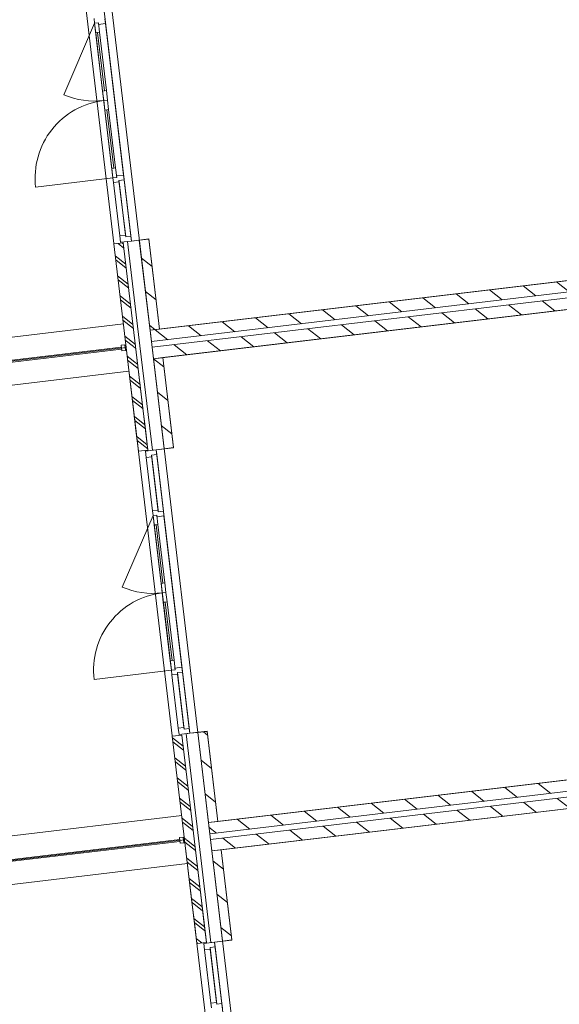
# Model space of a CAD drawing. Header units: metres. Extents: x 136314.7 to 136393.7, y 453293.7 to 453383.2.
# Tile 50 of 95: x 136327.1 to 136332.7, y 453346.8 to 453357.2. Entities that reach past the tile are written whole.
import ezdxf

# ---------------------------------------------------------------- set-up
doc = ezdxf.new("R2010")
doc.units = ezdxf.units.M
doc.set_wipeout_variables(frame=1)
doc.linetypes.add('Wipeout_Contour', pattern=[1000, 0, -1000])
for name, color, linetype in [('kavelgrens', 211, 'Continuous'), ('SIT_Situatie plgr_1_New_21 Buitenwanden', 7, 'Continuous'), ('SIT_Situatie plgr_1_New_21 Buitenwanden Afdek-arcering', 7, 'Continuous'), ('SIT_Situatie plgr_1_New_21 Buitenwanden Deuren', 7, 'Continuous'), ('SIT_Situatie plgr_1_New_21 Buitenwanden Doorsnede-arcering', 7, 'Continuous'), ('SIT_Situatie plgr_1_New_22 C Binnenwanden', 7, 'Continuous'), ('SIT_Situatie plgr_1_New_22 C Binnenwanden Doorsnede-arcering', 7, 'Continuous'), ('SIT_Situatie plgr_1_New_23 Vloeren', 7, 'Continuous'), ('SIT_Situatie plgr_1_New_43 Vloerafwerking', 7, 'Continuous'), ('SIT_Situatie plgr_1_New_90 Terrein perceel', 7, 'Continuous')]:
    doc.layers.add(name, color=color, linetype=linetype)
pattern_1 = [(141.7747708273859, (10009.07149272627, -8639.587878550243), (92.81315601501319, 117.8376767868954), []), (141.7747708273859, (9990.508861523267, -8663.155413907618), (92.81315601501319, 117.8376767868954), [])]
pattern_2 = [(141.7747708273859, (10009.07149272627, -8639.587878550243), (154.6885933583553, 196.396127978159), [])]

# ---------------------------------------------------------------- blocks, each defined once
blk = doc.blocks.new('Woonblock 3 Jutfasehof')
at = {"layer": 'SIT_Situatie plgr_1_New_21 Buitenwanden Doorsnede-arcering', "linetype": 'Continuous', "lineweight": 0}
h = blk.add_hatch(dxfattribs=at)
h.set_pattern_fill('130_KALKZANDSTEEN_0001', color=252, style=0, pattern_type=2)
h.set_pattern_definition(pattern_2)
h.paths.add_polyline_path([(-13913.8174187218, 19383.98052610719), (-13801.63106588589, 18439.62083709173), (-13702.32931099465, 18451.41750931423), (-13814.51566383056, 19395.77719832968)])
h = blk.add_hatch(dxfattribs=at)
h.set_pattern_fill('130_KALKZANDSTEEN_0001', color=252, style=0, pattern_type=2)
h.set_pattern_definition(pattern_2)
h.paths.add_polyline_path([(-13300.39046315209, 14220.28927176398), (-13188.20411031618, 13275.92958274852), (-13088.90235542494, 13287.72625497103), (-13201.08870826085, 14232.08594398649)])
at = {"layer": 'SIT_Situatie plgr_1_New_21 Buitenwanden', "color": 252, "linetype": 'Continuous', "lineweight": 0}
for p, q in [((-13884.80860655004, 18427.72559732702), (-13801.39513244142, 18437.63480199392)), ((-13271.38165098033, 13264.03434298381), (-13187.96817687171, 13273.94354765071))]:
    blk.add_line(p, q, dxfattribs=at)
at = {"layer": 'SIT_Situatie plgr_1_New_21 Buitenwanden', "color": 252, "linetype": 'Continuous', "lineweight": 0, "flags": 128}
for points in [[(-13849.90568049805, 19693.68246300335), (-13962.09203333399, 20638.04215201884)], [(-13949.20743538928, 19681.88579078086), (-13849.90568049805, 19693.68246300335)], [(-13814.51566383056, 19395.77719832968), (-13913.8174187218, 19383.98052610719)], [(-13913.8174187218, 19383.98052610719), (-13801.63106588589, 18439.62083709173)], [(-13702.32931099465, 18451.41750931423), (-13814.51566383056, 19395.77719832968)], [(-13801.63106588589, 18439.62083709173), (-13702.32931099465, 18451.41750931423)], [(-13236.47872492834, 14529.99120866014), (-13348.66507776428, 15474.35089767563)], [(-13335.78047981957, 14518.19453643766), (-13236.47872492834, 14529.99120866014)], [(-13201.08870826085, 14232.08594398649), (-13300.39046315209, 14220.28927176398)], [(-13300.39046315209, 14220.28927176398), (-13188.20411031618, 13275.92958274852)], [(-13088.90235542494, 13287.72625497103), (-13201.08870826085, 14232.08594398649)], [(-13188.20411031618, 13275.92958274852), (-13088.90235542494, 13287.72625497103)]]:
    blk.add_lwpolyline(points, dxfattribs=at)
at = {"layer": 'SIT_Situatie plgr_1_New_21 Buitenwanden Deuren', "color": 252, "linetype": 'Continuous', "lineweight": 0}
for p, q in [((-14531.22219158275, 22902.71671207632), (-14537.120527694, 22952.36758952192)), ((-14421.91109284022, 22948.93449752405), (-14416.01275672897, 22899.28362007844)), ((-14531.22219158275, 22902.71671207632), (-14853.40336068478, 22151.92493383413)), ((-14491.5014896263, 22907.43538096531), (-14531.22219158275, 22902.71671207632)), ((-14531.22219158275, 22902.71671207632), (-14491.5014896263, 22907.43538096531)), ((-14531.22219158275, 22902.71671207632), (-14338.46456746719, 21280.12603715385)), ((-14519.42551936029, 22803.41495718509), (-14531.22219158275, 22902.71671207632)), ((-14489.49605534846, 22890.55408263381), (-14491.5014896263, 22907.43538096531)), ((-14491.5014896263, 22907.43538096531), (-14479.70481740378, 22808.13362607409)), ((-14416.01275672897, 22899.28362007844), (-14489.49605534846, 22890.55408263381)), ((-14227.26600116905, 21310.455541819), (-14416.01275672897, 22899.28362007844)), ((-14479.70481740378, 22808.13362607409), (-14519.42551936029, 22803.41495718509)), ((-14426.77970076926, 22193.08246395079), (-14499.56516838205, 22805.7742916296)), ((-14446.6400517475, 22190.72312950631), (-14406.91934979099, 22195.4417983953)), ((-14434.843379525, 22091.42137461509), (-14446.6400517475, 22190.72312950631)), ((-14406.91934979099, 22195.4417983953), (-14395.12267756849, 22096.14004350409)), ((-14395.12267756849, 22096.14004350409), (-14434.843379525, 22091.42137461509)), ((-14395.12267756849, 22096.14004350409), (-14434.843379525, 22091.42137461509)), ((-14434.843379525, 22091.42137461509), (-14423.04670730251, 21992.11961972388)), ((-14383.32600534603, 21996.83828861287), (-14395.12267756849, 22096.14004350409)), ((-14423.04670730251, 21992.11961972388), (-14383.32600534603, 21996.83828861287)), ((-14403.18635632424, 21994.47895416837), (-14330.40088871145, 21381.78712648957)), ((-14310.54053773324, 21384.14646093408), (-14350.26123968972, 21379.42779204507)), ((-14350.26123968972, 21379.42779204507), (-14338.46456746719, 21280.12603715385)), ((-14298.74386551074, 21284.84470604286), (-14310.54053773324, 21384.14646093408)), ((-14338.46456746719, 21280.12603715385), (-15149.75990492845, 21183.74722509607)), ((-14338.46456746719, 21280.12603715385), (-14298.74386551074, 21284.84470604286)), ((-14338.46456746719, 21280.12603715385), (-14298.74386551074, 21284.84470604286)), ((-14332.56623135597, 21230.47515970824), (-14338.46456746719, 21280.12603715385)), ((-14300.74929978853, 21301.72600437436), (-14227.26600116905, 21310.455541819)), ((-14298.74386551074, 21284.84470604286), (-14300.74929978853, 21301.72600437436)), ((-14227.26600116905, 21310.455541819), (-14221.3676650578, 21260.80466437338)), ((-14272.98517842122, 21237.55316304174), (-14332.56623135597, 21230.47515970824)), ((-14266.15096674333, 20671.4062796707), (-14332.56623135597, 21230.47515970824)), ((-14221.3676650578, 21260.80466437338), (-14274.99061269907, 21254.43446137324)), ((-14274.99061269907, 21254.43446137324), (-14272.98517842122, 21237.55316304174)), ((-14206.56991380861, 20678.4842830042), (-14272.98517842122, 21237.55316304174)), ((-14266.15096674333, 20671.4062796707), (-14206.56991380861, 20678.4842830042)), ((-14206.56991380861, 20678.4842830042), (-14204.56447953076, 20661.60298467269)), ((-14204.56447953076, 20661.60298467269), (-14150.94153188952, 20667.97318767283)), ((-13884.80860655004, 18427.72559732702), (-13801.39513244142, 18437.63480199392)), ((-13884.80860655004, 18427.72559732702), (-13878.91027043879, 18378.07471988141)), ((-13930.52778380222, 18354.82321854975), (-13990.10883673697, 18347.74521521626)), ((-13923.69357212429, 17788.67633517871), (-13990.10883673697, 18347.74521521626)), ((-13930.52778380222, 18354.82321854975), (-13864.1125191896, 17795.75433851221)), ((-13923.69357212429, 17788.67633517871), (-13864.1125191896, 17795.75433851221)), ((-13917.79523601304, 17739.02545773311), (-13923.69357212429, 17788.67633517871)), ((-13864.1125191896, 17795.75433851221), (-13862.10708491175, 17778.87304018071)), ((-13862.10708491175, 17778.87304018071), (-13808.48413727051, 17785.24324318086)), ((-13808.48413727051, 17785.24324318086), (-13802.58580115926, 17735.59236573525)), ((-13917.79523601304, 17739.02545773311), (-14239.97640511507, 16988.23367949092)), ((-13878.07453405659, 17743.7441266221), (-13917.79523601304, 17739.02545773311)), ((-13917.79523601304, 17739.02545773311), (-13878.07453405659, 17743.7441266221)), ((-13917.79523601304, 17739.02545773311), (-13725.03761189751, 16116.43478281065)), ((-13905.99856379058, 17639.72370284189), (-13917.79523601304, 17739.02545773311)), ((-13876.06909977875, 17726.8628282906), (-13878.07453405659, 17743.7441266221)), ((-13878.07453405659, 17743.7441266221), (-13866.2778618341, 17644.4423717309)), ((-13802.58580115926, 17735.59236573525), (-13876.06909977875, 17726.8628282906)), ((-13613.83904559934, 16146.7642874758), (-13802.58580115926, 17735.59236573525)), ((-13866.2778618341, 17644.4423717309), (-13905.99856379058, 17639.72370284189)), ((-13813.35274519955, 17029.39120960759), (-13886.13821281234, 17642.08303728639)), ((-13833.21309617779, 17027.0318751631), (-13793.49239422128, 17031.75054405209)), ((-13821.41642395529, 16927.73012027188), (-13833.21309617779, 17027.0318751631)), ((-13793.49239422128, 17031.75054405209), (-13781.69572199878, 16932.44878916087)), ((-13781.69572199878, 16932.44878916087), (-13821.41642395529, 16927.73012027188)), ((-13781.69572199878, 16932.44878916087), (-13821.41642395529, 16927.73012027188)), ((-13821.41642395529, 16927.73012027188), (-13809.6197517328, 16828.42836538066)), ((-13769.89904977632, 16833.14703426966), (-13781.69572199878, 16932.44878916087)), ((-13809.6197517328, 16828.42836538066), (-13769.89904977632, 16833.14703426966)), ((-13789.75940075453, 16830.78769982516), (-13716.97393314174, 16218.09587214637)), ((-13697.11358216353, 16220.45520659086), (-13736.83428412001, 16215.73653770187)), ((-13736.83428412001, 16215.73653770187), (-13725.03761189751, 16116.43478281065)), ((-13685.31690994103, 16121.15345169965), (-13697.11358216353, 16220.45520659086)), ((-13725.03761189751, 16116.43478281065), (-14536.33294935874, 16020.05597075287)), ((-13725.03761189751, 16116.43478281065), (-13685.31690994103, 16121.15345169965)), ((-13725.03761189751, 16116.43478281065), (-13685.31690994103, 16121.15345169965)), ((-13719.13927578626, 16066.78390536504), (-13725.03761189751, 16116.43478281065)), ((-13687.32234421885, 16138.03475003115), (-13613.83904559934, 16146.7642874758)), ((-13685.31690994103, 16121.15345169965), (-13687.32234421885, 16138.03475003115)), ((-13613.83904559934, 16146.7642874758), (-13607.94070948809, 16097.11341003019)), ((-13659.55822285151, 16073.86190869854), (-13719.13927578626, 16066.78390536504)), ((-13652.72401117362, 15507.71502532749), (-13719.13927578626, 16066.78390536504)), ((-13607.94070948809, 16097.11341003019), (-13661.56365712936, 16090.74320703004)), ((-13661.56365712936, 16090.74320703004), (-13659.55822285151, 16073.86190869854)), ((-13593.1429582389, 15514.79302866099), (-13659.55822285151, 16073.86190869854)), ((-13652.72401117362, 15507.71502532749), (-13593.1429582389, 15514.79302866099)), ((-13593.1429582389, 15514.79302866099), (-13591.13752396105, 15497.91173032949)), ((-13591.13752396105, 15497.91173032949), (-13537.51457631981, 15504.28193332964)), ((-13271.38165098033, 13264.03434298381), (-13187.96817687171, 13273.94354765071)), ((-13271.38165098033, 13264.03434298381), (-13265.48331486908, 13214.38346553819)), ((-13317.10082823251, 13191.13196420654), (-13376.68188116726, 13184.05396087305)), ((-13310.26661655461, 12624.98508083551), (-13376.68188116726, 13184.05396087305)), ((-13317.10082823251, 13191.13196420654), (-13250.68556361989, 12632.06308416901)), ((-13310.26661655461, 12624.98508083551), (-13250.68556361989, 12632.06308416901)), ((-13304.36828044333, 12575.33420338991), (-13310.26661655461, 12624.98508083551)), ((-13250.68556361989, 12632.06308416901), (-13248.68012934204, 12615.1817858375)), ((-13248.68012934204, 12615.1817858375), (-13195.0571817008, 12621.55198883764)), ((-13195.0571817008, 12621.55198883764), (-13189.15884558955, 12571.90111139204))]:
    blk.add_line(p, q, dxfattribs=at)
at = {"layer": 'SIT_Situatie plgr_1_New_21 Buitenwanden Deuren', "color": 252, "linetype": 'Continuous', "lineweight": 0, "flags": 128}
for points in [[(-14446.6400517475, 22190.72312950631), (-14519.42551936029, 22803.41495718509), (-14499.56516838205, 22805.7742916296), (-14426.77970076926, 22193.08246395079)], [(-14426.77970076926, 22193.08246395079), (-14499.56516838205, 22805.7742916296), (-14479.70481740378, 22808.13362607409), (-14406.91934979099, 22195.4417983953)], [(-14423.04670730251, 21992.11961972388), (-14350.26123968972, 21379.42779204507), (-14330.40088871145, 21381.78712648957), (-14403.18635632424, 21994.47895416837)], [(-14403.18635632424, 21994.47895416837), (-14330.40088871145, 21381.78712648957), (-14310.54053773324, 21384.14646093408), (-14383.32600534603, 21996.83828861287)], [(-14266.15096674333, 20671.4062796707), (-14332.56623135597, 21230.47515970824), (-14272.98517842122, 21237.55316304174), (-14206.56991380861, 20678.4842830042)], [(-14221.3676650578, 21260.80466437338), (-14150.94153188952, 20667.97318767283), (-14204.56447953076, 20661.60298467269), (-14274.99061269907, 21254.43446137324)], [(-13864.1125191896, 17795.75433851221), (-13930.52778380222, 18354.82321854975), (-13990.10883673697, 18347.74521521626), (-13923.69357212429, 17788.67633517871)], [(-13833.21309617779, 17027.0318751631), (-13905.99856379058, 17639.72370284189), (-13886.13821281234, 17642.08303728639), (-13813.35274519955, 17029.39120960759)], [(-13813.35274519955, 17029.39120960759), (-13886.13821281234, 17642.08303728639), (-13866.2778618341, 17644.4423717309), (-13793.49239422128, 17031.75054405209)], [(-13809.6197517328, 16828.42836538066), (-13736.83428412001, 16215.73653770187), (-13716.97393314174, 16218.09587214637), (-13789.75940075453, 16830.78769982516)], [(-13789.75940075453, 16830.78769982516), (-13716.97393314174, 16218.09587214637), (-13697.11358216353, 16220.45520659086), (-13769.89904977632, 16833.14703426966)], [(-13652.72401117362, 15507.71502532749), (-13719.13927578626, 16066.78390536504), (-13659.55822285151, 16073.86190869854), (-13593.1429582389, 15514.79302866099)], [(-13607.94070948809, 16097.11341003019), (-13537.51457631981, 15504.28193332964), (-13591.13752396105, 15497.91173032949), (-13661.56365712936, 16090.74320703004)], [(-13250.68556361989, 12632.06308416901), (-13317.10082823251, 13191.13196420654), (-13376.68188116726, 13184.05396087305), (-13310.26661655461, 12624.98508083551)]]:
    blk.add_lwpolyline(points, close=True, dxfattribs=at)
at = {"layer": 'SIT_Situatie plgr_1_New_21 Buitenwanden Deuren', "color": 252, "linetype": 'Continuous', "lineweight": 0}
for centre, radius, start, end in [((-14531.22219158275, 22902.71671207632), 817.0000000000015, 246.774770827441, 276.7747708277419), ((-14338.46456746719, 21280.12603715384), 817.0000000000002, 96.7747708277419, 186.7747708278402), ((-13917.79523601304, 17739.02545773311), 817, 246.774770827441, 276.7747708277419), ((-13725.03761189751, 16116.43478281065), 817.0000000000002, 96.7747708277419, 186.7747708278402)]:
    blk.add_arc(centre, radius, start, end, dxfattribs=at)
at = {"layer": 'SIT_Situatie plgr_1_New_22 C Binnenwanden', "color": 252, "linetype": 'Continuous', "lineweight": 0, "flags": 128}
for points in [[(-3562.243873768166, 20915.81770525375), (-13949.20743538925, 19681.88579078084)], [(-13913.8174187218, 19383.9805261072), (-3526.853857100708, 20617.91244058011)], [(-2948.816918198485, 15752.12645091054), (-13335.78047981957, 14518.19453643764)], [(-13300.39046315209, 14220.28927176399), (-2913.426901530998, 15454.2211862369)]]:
    blk.add_lwpolyline(points, dxfattribs=at)
at = {"layer": 'SIT_Situatie plgr_1_New_23 Vloeren', "color": 252, "linetype": 'Continuous', "lineweight": 0, "flags": 128}
for points in [[(-3548.088428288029, 20796.66430996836), (-4154.454800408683, 25900.76366470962), (-14541.40013213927, 24666.83391587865), (-13935.06100826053, 19562.72254689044)], [(-2934.661472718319, 15632.97305562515), (-3541.027844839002, 20737.07241036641), (-13927.97317656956, 19503.14266153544), (-13321.63405269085, 14399.03129254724)], [(-2321.234517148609, 10469.28180128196), (-2927.600889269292, 15573.38115602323), (-13314.54622099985, 14339.45140719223), (-12708.20709712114, 9235.340038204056)]]:
    blk.add_lwpolyline(points, close=True, dxfattribs=at)
at = {"layer": 'SIT_Situatie plgr_1_New_43 Vloerafwerking', "color": 252, "linetype": 'Continuous', "lineweight": 0, "flags": 128}
blk.add_lwpolyline([(-2434.691596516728, 10576.63853871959), (-2769.717223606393, 13396.80817945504), (-2585.01598643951, 13418.74998658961), (-2765.976950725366, 14942.03901094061), (-2950.678187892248, 14920.09720380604), (-3012.728514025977, 15442.42434830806), (-13201.08872937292, 14232.08575885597), (-13088.66644943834, 13285.74008816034), (-13271.38169915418, 13264.03420880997), (-12918.18934151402, 10290.93974061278), (-12735.47409179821, 10312.64561996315), (-12623.05181186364, 9366.2999492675)], close=True, dxfattribs=at)
at = {"layer": 'SIT_Situatie plgr_1_New_90 Terrein perceel', "color": 252, "linetype": 'Continuous', "lineweight": 0}
for p, q in [((-14229.11870326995, 19749.33657616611), (-20802.89499751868, 18968.39688175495)), ((-20743.91163797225, 18471.88810711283), (-14170.13534372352, 19252.82780152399)), ((-13616.4291626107, 14591.85269439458), (-23169.25810058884, 13457.01284319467)), ((-23109.36774925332, 12952.86921381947), (-13556.53881127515, 14087.70906501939))]:
    blk.add_line(p, q, dxfattribs=at)
at = {"layer": 'SIT_Situatie plgr_1_New_90 Terrein perceel', "color": 252, "linetype": 'Continuous', "lineweight": 0, "flags": 128}
for points in [[(-14199.62717657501, 19501.08214643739), (-14813.05410988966, 24664.77348745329)], [(-20773.40331100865, 18720.14254375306), (-14199.62717657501, 19501.08214643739)], [(-13586.20021879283, 14337.39080374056), (-14199.62717844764, 19501.08216220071)], [(-23139.02900748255, 13202.55106806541), (-13586.20021879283, 14337.39080374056)], [(-12972.7732872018, 9173.699640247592), (-13586.20020980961, 14337.3909094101)]]:
    blk.add_lwpolyline(points, dxfattribs=at)
for points in [[(-14252.81694504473, 19524.97436592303), (-14245.73894171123, 19465.39331298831), (-14206.01823975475, 19470.1119818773), (-14213.09624308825, 19529.69303481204)], [(-15839.28570631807, 19316.36724883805), (-15836.92637187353, 19296.50689785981), (-14248.09827516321, 19485.25365561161), (-14250.45760960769, 19505.11400658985)], [(-13639.39001933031, 14361.28310803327), (-13632.31201599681, 14301.70205509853), (-13592.5913140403, 14306.42072398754), (-13599.6693173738, 14366.00177692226)], [(-15484.04333454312, 14122.0046517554), (-15481.68400009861, 14102.14430077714), (-13634.67135033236, 14321.56240515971), (-13637.03068477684, 14341.42275613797)]]:
    blk.add_lwpolyline(points, close=True, dxfattribs=at)
at = {"color": 252, "linetype": 'Wipeout_Contour', "lineweight": 0, "ltscale": 676585.7542404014}
blk.add_wipeout([(-14112.193116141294, 18849.84924980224), (-14086.476370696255, 18633.37142413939), (-13997.104791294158, 18643.98842913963), (-14022.821536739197, 18860.46625480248)], dxfattribs=at).dxf.layer = 'SIT_Situatie plgr_1_New_21 Buitenwanden Afdek-arcering'
at = {"color": 252, "linetype": 'Wipeout_Contour', "lineweight": 0, "ltscale": 690382.4273708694}
blk.add_wipeout([(-13498.76616057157, 13686.157995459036), (-13473.04941512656, 13469.680169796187), (-13383.677835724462, 13480.297174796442), (-13409.394581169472, 13696.77500045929)], dxfattribs=at).dxf.layer = 'SIT_Situatie plgr_1_New_21 Buitenwanden Afdek-arcering'
at = {"layer": 'SIT_Situatie plgr_1_New_21 Buitenwanden', "color": 252, "linetype": 'Continuous', "lineweight": 0, "flags": 128}
for points in [[(-14112.19311614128, 18849.84924980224), (-14022.82153673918, 18860.46625480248)], [(-14112.19311614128, 18849.84924980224), (-14086.47637069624, 18633.37142413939)], [(-13997.10479129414, 18643.98842913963), (-14022.82153673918, 18860.46625480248)], [(-14086.47637069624, 18633.37142413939), (-13997.10479129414, 18643.98842913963)], [(-13498.76616057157, 13686.15799545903), (-13409.39458116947, 13696.77500045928)], [(-13498.76616057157, 13686.15799545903), (-13473.04941512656, 13469.68016979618)], [(-13383.67783572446, 13480.29717479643), (-13409.39458116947, 13696.77500045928)], [(-13473.04941512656, 13469.68016979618), (-13383.67783572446, 13480.29717479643)]]:
    blk.add_lwpolyline(points, dxfattribs=at)
at = {"color": 252, "linetype": 'Wipeout_Contour', "lineweight": 0, "ltscale": 676570.6389193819}
blk.add_wipeout([(-14122.123291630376, 18848.66958257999), (-14096.406546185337, 18632.191756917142), (-13997.104791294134, 18643.988429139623), (-14022.821536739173, 18860.46625480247)], dxfattribs=at).dxf.layer = 'SIT_Situatie plgr_1_New_21 Buitenwanden Afdek-arcering'
at = {"color": 252, "linetype": 'Wipeout_Contour', "lineweight": 0, "ltscale": 690367.614247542}
blk.add_wipeout([(-13508.69633606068, 13684.978328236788), (-13482.979590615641, 13468.50050257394), (-13383.677835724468, 13480.297174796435), (-13409.394581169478, 13696.775000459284)], dxfattribs=at).dxf.layer = 'SIT_Situatie plgr_1_New_21 Buitenwanden Afdek-arcering'
at = {"layer": 'SIT_Situatie plgr_1_New_21 Buitenwanden', "color": 252, "linetype": 'Continuous', "lineweight": 0, "flags": 128}
for points in [[(-14122.12329163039, 18848.66958258), (-14022.82153673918, 18860.46625480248)], [(-14122.12329163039, 18848.66958258), (-14096.40654618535, 18632.19175691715)], [(-13997.10479129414, 18643.98842913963), (-14022.82153673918, 18860.46625480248)], [(-14096.40654618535, 18632.19175691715), (-13997.10479129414, 18643.98842913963)], [(-13508.69633606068, 13684.97832823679), (-13409.39458116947, 13696.77500045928)], [(-13508.69633606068, 13684.97832823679), (-13482.97959061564, 13468.50050257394)], [(-13383.67783572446, 13480.29717479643), (-13409.39458116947, 13696.77500045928)], [(-13482.97959061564, 13468.50050257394), (-13383.67783572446, 13480.29717479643)]]:
    blk.add_lwpolyline(points, dxfattribs=at)
at = {"color": 252, "linetype": 'Wipeout_Contour', "lineweight": 0, "ltscale": 676000.6977586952}
blk.add_wipeout([(-14199.6274281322, 19501.08211221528), (-14070.453867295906, 18413.72789615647), (-13971.152112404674, 18425.524568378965), (-14100.325673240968, 19512.878784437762)], dxfattribs=at).dxf.layer = 'SIT_Situatie plgr_1_New_21 Buitenwanden Afdek-arcering'
at = {"color": 252, "linetype": 'Wipeout_Contour', "lineweight": 0, "ltscale": 689782.6426126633}
blk.add_wipeout([(-13586.20047256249, 14337.390857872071), (-13457.026911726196, 13250.03664181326), (-13357.725156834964, 13261.833314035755), (-13486.898717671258, 14349.187530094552)], dxfattribs=at).dxf.layer = 'SIT_Situatie plgr_1_New_21 Buitenwanden Afdek-arcering'
at = {"layer": 'SIT_Situatie plgr_1_New_21 Buitenwanden Doorsnede-arcering', "linetype": 'Continuous', "lineweight": 0}
h = blk.add_hatch(dxfattribs=at)
h.set_pattern_fill('145_BAKSTEEN_0001', color=252, style=0, pattern_type=2)
h.set_pattern_definition(pattern_1)
h.paths.add_polyline_path([(-14199.6274281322, 19501.08211221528), (-14122.12329163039, 18848.66958258), (-14022.82153673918, 18860.46625480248), (-14100.32567324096, 19512.87878443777)])
h = blk.add_hatch(dxfattribs=at)
h.set_pattern_fill('145_BAKSTEEN_0001', color=252, style=0, pattern_type=2)
h.set_pattern_definition(pattern_1)
h.paths.add_polyline_path([(-14122.12329163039, 18848.66958258), (-14096.40654618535, 18632.19175691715), (-13997.10479129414, 18643.98842913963), (-14022.82153673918, 18860.46625480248)])
h = blk.add_hatch(dxfattribs=at)
h.set_pattern_fill('145_BAKSTEEN_0001', color=252, style=0, pattern_type=2)
h.set_pattern_definition(pattern_1)
h.paths.add_polyline_path([(-14096.40654618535, 18632.19175691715), (-14070.4538672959, 18413.72789615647), (-13971.15211240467, 18425.52456837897), (-13997.10479129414, 18643.98842913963)])
h = blk.add_hatch(dxfattribs=at)
h.set_pattern_fill('145_BAKSTEEN_0001', color=252, style=0, pattern_type=2)
h.set_pattern_definition(pattern_1)
h.paths.add_polyline_path([(-13586.20047256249, 14337.39085787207), (-13508.69633606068, 13684.97832823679), (-13409.39458116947, 13696.77500045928), (-13486.89871767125, 14349.18753009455)])
h = blk.add_hatch(dxfattribs=at)
h.set_pattern_fill('145_BAKSTEEN_0001', color=252, style=0, pattern_type=2)
h.set_pattern_definition(pattern_1)
h.paths.add_polyline_path([(-13508.69633606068, 13684.97832823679), (-13482.97959061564, 13468.50050257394), (-13383.67783572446, 13480.29717479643), (-13409.39458116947, 13696.77500045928)])
h = blk.add_hatch(dxfattribs=at)
h.set_pattern_fill('145_BAKSTEEN_0001', color=252, style=0, pattern_type=2)
h.set_pattern_definition(pattern_1)
h.paths.add_polyline_path([(-13482.97959061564, 13468.50050257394), (-13457.02691172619, 13250.03664181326), (-13357.72515683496, 13261.83331403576), (-13383.67783572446, 13480.29717479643)])
at = {"layer": 'SIT_Situatie plgr_1_New_22 C Binnenwanden Doorsnede-arcering', "linetype": 'Continuous', "lineweight": 0}
h = blk.add_hatch(dxfattribs=at)
h.set_pattern_fill('130_KALKZANDSTEEN_0001', color=252, style=0, pattern_type=2)
h.set_pattern_definition(pattern_2)
h.paths.add_polyline_path([(-3562.243873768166, 20915.81770525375), (-13949.20743538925, 19681.88579078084), (-13935.05142872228, 19562.72368491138), (-3548.087867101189, 20796.65559938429)])
h = blk.add_hatch(dxfattribs=at)
h.set_pattern_fill('130_KALKZANDSTEEN_0001', color=252, style=0, pattern_type=2)
h.set_pattern_definition(pattern_2)
h.paths.add_polyline_path([(-3541.009863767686, 20737.07454644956), (-13927.97342538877, 19503.14263197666), (-13913.8174187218, 19383.9805261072), (-3526.853857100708, 20617.91244058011)])
h = blk.add_hatch(dxfattribs=at)
h.set_pattern_fill('130_KALKZANDSTEEN_0001', color=252, style=0, pattern_type=2)
h.set_pattern_definition(pattern_2)
h.paths.add_polyline_path([(-2948.816918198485, 15752.12645091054), (-13335.78047981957, 14518.19453643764), (-13321.62447315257, 14399.03243056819), (-2934.660911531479, 15632.96434504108)])
h = blk.add_hatch(dxfattribs=at)
h.set_pattern_fill('130_KALKZANDSTEEN_0001', color=252, style=0, pattern_type=2)
h.set_pattern_definition(pattern_2)
h.paths.add_polyline_path([(-2927.582908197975, 15573.38329210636), (-13314.54646981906, 14339.45137763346), (-13300.39046315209, 14220.28927176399), (-2913.426901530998, 15454.2211862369)])
at = {"layer": 'SIT_Situatie plgr_1_New_21 Buitenwanden', "color": 252, "linetype": 'Continuous', "lineweight": 0}
for p, q in [((-13924.52930850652, 18423.00692843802), (-13884.80860655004, 18427.72559732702)), ((-13311.10235293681, 13259.31567409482), (-13271.38165098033, 13264.03434298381))]:
    blk.add_line(p, q, dxfattribs=at)
at = {"layer": 'SIT_Situatie plgr_1_New_21 Buitenwanden', "color": 252, "linetype": 'Continuous', "lineweight": 0, "flags": 128}
for points in [[(-13801.3951317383, 18437.63479607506), (-13931.51242705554, 19532.93315844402)], [(-14199.6274281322, 19501.08211221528), (-14070.4538672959, 18413.72789615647)], [(-14199.6274281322, 19501.08211221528), (-14122.12329163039, 18848.66958258)], [(-13971.15211240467, 18425.52456837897), (-14100.32567324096, 19512.87878443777)], [(-14022.82153673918, 18860.46625480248), (-14100.32567324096, 19512.87878443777)], [(-14122.12329163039, 18848.66958258), (-14096.40654618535, 18632.19175691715)], [(-13997.10479129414, 18643.98842913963), (-14022.82153673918, 18860.46625480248)], [(-14096.40654618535, 18632.19175691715), (-14070.4538672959, 18413.72789615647)], [(-13971.15211240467, 18425.52456837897), (-13997.10479129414, 18643.98842913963)], [(-14070.4538672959, 18413.72789615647), (-13971.15211240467, 18425.52456837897)], [(-13187.96817616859, 13273.94354173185), (-13318.08547148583, 14369.24190410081)], [(-13586.20047256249, 14337.39085787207), (-13457.02691172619, 13250.03664181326)], [(-13586.20047256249, 14337.39085787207), (-13508.69633606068, 13684.97832823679)], [(-13357.72515683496, 13261.83331403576), (-13486.89871767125, 14349.18753009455)], [(-13409.39458116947, 13696.77500045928), (-13486.89871767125, 14349.18753009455)], [(-13508.69633606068, 13684.97832823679), (-13482.97959061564, 13468.50050257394)], [(-13383.67783572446, 13480.29717479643), (-13409.39458116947, 13696.77500045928)], [(-13482.97959061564, 13468.50050257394), (-13457.02691172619, 13250.03664181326)], [(-13357.72515683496, 13261.83331403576), (-13383.67783572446, 13480.29717479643)], [(-13457.02691172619, 13250.03664181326), (-13357.72515683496, 13261.83331403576)]]:
    blk.add_lwpolyline(points, dxfattribs=at)
at = {"layer": 'SIT_Situatie plgr_1_New_21 Buitenwanden Deuren', "color": 252, "linetype": 'Continuous', "lineweight": 0}
for p, q in [((-13998.01260712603, 18414.27739099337), (-13884.80860655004, 18427.72559732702)), ((-13990.10883673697, 18347.74521521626), (-13998.01260712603, 18414.27739099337)), ((-13924.52930850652, 18423.00692843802), (-13884.80860655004, 18427.72559732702)), ((-13924.52930850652, 18423.00692843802), (-13884.80860655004, 18427.72559732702)), ((-13878.91027043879, 18378.07471988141), (-13932.53321808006, 18371.70451688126)), ((-13932.53321808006, 18371.70451688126), (-13930.52778380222, 18354.82321854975)), ((-13384.58565155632, 13250.58613665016), (-13271.38165098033, 13264.03434298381)), ((-13376.68188116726, 13184.05396087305), (-13384.58565155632, 13250.58613665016)), ((-13311.10235293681, 13259.31567409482), (-13271.38165098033, 13264.03434298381)), ((-13311.10235293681, 13259.31567409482), (-13271.38165098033, 13264.03434298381)), ((-13265.48331486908, 13214.38346553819), (-13319.10626251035, 13208.01326253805)), ((-13319.10626251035, 13208.01326253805), (-13317.10082823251, 13191.13196420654))]:
    blk.add_line(p, q, dxfattribs=at)
at = {"layer": 'SIT_Situatie plgr_1_New_21 Buitenwanden Deuren', "color": 252, "linetype": 'Continuous', "lineweight": 0, "flags": 128}
for points in [[(-13808.48413727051, 17785.24324318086), (-13878.91027043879, 18378.07471988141), (-13932.53321808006, 18371.70451688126), (-13862.10708491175, 17778.87304018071)], [(-13195.0571817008, 12621.55198883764), (-13265.48331486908, 13214.38346553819), (-13319.10626251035, 13208.01326253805), (-13248.68012934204, 12615.1817858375)]]:
    blk.add_lwpolyline(points, close=True, dxfattribs=at)
at = {"layer": 'SIT_Situatie plgr_1_New_22 C Binnenwanden', "color": 252, "linetype": 'Continuous', "lineweight": 0, "flags": 128}
for points in [[(-13935.05142872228, 19562.72368491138), (-3548.087867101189, 20796.65559938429)], [(-3541.009863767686, 20737.07454644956), (-13927.97342538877, 19503.14263197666)], [(-13949.20743538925, 19681.88579078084), (-13935.05142872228, 19562.72368491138)], [(-13927.97342538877, 19503.14263197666), (-13913.8174187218, 19383.9805261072)], [(-13321.62447315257, 14399.03243056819), (-2934.660911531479, 15632.96434504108)], [(-2927.582908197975, 15573.38329210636), (-13314.54646981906, 14339.45137763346)], [(-13335.78047981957, 14518.19453643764), (-13321.62447315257, 14399.03243056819)], [(-13314.54646981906, 14339.45137763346), (-13300.39046315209, 14220.28927176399)]]:
    blk.add_lwpolyline(points, dxfattribs=at)
at = {"color": 252, "linetype": 'Wipeout_Contour', "lineweight": 0, "ltscale": 673144.494955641}
blk.add_wipeout([(-14100.325673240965, 19512.87878443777), (-14229.499234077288, 20600.23300049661), (-14328.80098896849, 20588.436328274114), (-14199.627428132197, 19501.082112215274)], dxfattribs=at).dxf.layer = 'SIT_Situatie plgr_1_New_21 Buitenwanden Afdek-arcering'
at = {"color": 252, "linetype": 'Wipeout_Contour', "lineweight": 0, "ltscale": 686851.1141326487}
blk.add_wipeout([(-13486.898717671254, 14349.187530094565), (-13616.072278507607, 15436.54174615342), (-13715.37403339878, 15424.74507393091), (-13586.200472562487, 14337.39085787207)], dxfattribs=at).dxf.layer = 'SIT_Situatie plgr_1_New_21 Buitenwanden Afdek-arcering'
at = {"layer": 'SIT_Situatie plgr_1_New_21 Buitenwanden Doorsnede-arcering', "linetype": 'Continuous', "lineweight": 0}
h = blk.add_hatch(dxfattribs=at)
h.set_pattern_fill('145_BAKSTEEN_0001', color=252, style=0, pattern_type=2)
h.set_pattern_definition(pattern_1)
h.paths.add_polyline_path([(-14100.32567324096, 19512.87878443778), (-14229.49923407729, 20600.23300049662), (-14328.80098896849, 20588.43632827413), (-14199.6274281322, 19501.08211221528)])
h = blk.add_hatch(dxfattribs=at)
h.set_pattern_fill('130_KALKZANDSTEEN_0001', color=252, style=0, pattern_type=2)
h.set_pattern_definition(pattern_2)
h.paths.add_polyline_path([(-13849.90568049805, 19693.68246300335), (-13962.09203333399, 20638.04215201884), (-14061.39378822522, 20626.24547979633), (-13949.20743538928, 19681.88579078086)])
h = blk.add_hatch(dxfattribs=at)
h.set_pattern_fill('145_BAKSTEEN_0001', color=252, style=0, pattern_type=2)
h.set_pattern_definition(pattern_1)
h.paths.add_polyline_path([(-13486.89871767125, 14349.18753009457), (-13616.07227850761, 15436.54174615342), (-13715.37403339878, 15424.74507393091), (-13586.20047256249, 14337.39085787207)])
h = blk.add_hatch(dxfattribs=at)
h.set_pattern_fill('130_KALKZANDSTEEN_0001', color=252, style=0, pattern_type=2)
h.set_pattern_definition(pattern_2)
h.paths.add_polyline_path([(-13236.47872492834, 14529.99120866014), (-13348.66507776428, 15474.35089767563), (-13447.96683265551, 15462.55422545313), (-13335.78047981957, 14518.19453643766)])
at = {"layer": 'SIT_Situatie plgr_1_New_21 Buitenwanden', "color": 252, "linetype": 'Continuous', "lineweight": 0}
for p, q in [((-14184.76389773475, 20613.60364133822), (-14145.04319577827, 20618.32231022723)), ((-14145.04319577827, 20618.32231022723), (-14061.62972166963, 20628.23151489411)), ((-13571.33694216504, 15449.91238699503), (-13531.61624020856, 15454.63105588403)), ((-13531.61624020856, 15454.63105588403), (-13448.20276609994, 15464.54026055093))]:
    blk.add_line(p, q, dxfattribs=at)
at = {"layer": 'SIT_Situatie plgr_1_New_21 Buitenwanden', "color": 252, "linetype": 'Continuous', "lineweight": 0, "flags": 128}
for points in [[(-14328.80098896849, 20588.43632827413), (-14229.49923407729, 20600.23300049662)], [(-14328.80098896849, 20588.43632827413), (-14199.6274281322, 19501.08211221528)], [(-14328.80098896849, 20588.43632827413), (-14199.6274281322, 19501.08211221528)], [(-14100.32567324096, 19512.87878443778), (-14229.49923407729, 20600.23300049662)], [(-14100.32567324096, 19512.87878443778), (-14229.49923407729, 20600.23300049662)], [(-14184.76389843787, 20613.60364725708), (-14054.64660312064, 19518.30528488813)], [(-13931.51242705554, 19532.93315844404), (-14061.6297223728, 20628.23152081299)], [(-13962.09203333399, 20638.04215201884), (-14061.39378822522, 20626.24547979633)], [(-14061.39378822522, 20626.24547979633), (-13949.20743538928, 19681.88579078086)], [(-14054.64660312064, 19518.30528488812), (-13924.5293078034, 18423.00692251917)], [(-13715.37403339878, 15424.74507393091), (-13616.07227850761, 15436.54174615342)], [(-13715.37403339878, 15424.74507393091), (-13586.20047256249, 14337.39085787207)], [(-13715.37403339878, 15424.74507393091), (-13586.20047256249, 14337.39085787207)], [(-13486.89871767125, 14349.18753009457), (-13616.07227850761, 15436.54174615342)], [(-13486.89871767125, 14349.18753009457), (-13616.07227850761, 15436.54174615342)], [(-13571.33694286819, 15449.91239291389), (-13441.21964755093, 14354.61403054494)], [(-13318.08547148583, 14369.24190410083), (-13448.20276680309, 15464.54026646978)], [(-13348.66507776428, 15474.35089767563), (-13447.96683265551, 15462.55422545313)], [(-13447.96683265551, 15462.55422545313), (-13335.78047981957, 14518.19453643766)], [(-13441.21964755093, 14354.61403054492), (-13311.10235223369, 13259.31566817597)]]:
    blk.add_lwpolyline(points, dxfattribs=at)
at = {"layer": 'SIT_Situatie plgr_1_New_21 Buitenwanden Deuren', "color": 252, "linetype": 'Continuous', "lineweight": 0}
for p, q in [((-14258.24719635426, 20604.87410389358), (-14266.15096674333, 20671.4062796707)), ((-14150.94153188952, 20667.97318767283), (-14145.04319577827, 20618.32231022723)), ((-14145.04319577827, 20618.32231022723), (-14258.24719635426, 20604.87410389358)), ((-14184.76389773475, 20613.60364133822), (-14145.04319577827, 20618.32231022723)), ((-14184.76389773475, 20613.60364133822), (-14145.04319577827, 20618.32231022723)), ((-14145.04319577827, 20618.32231022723), (-14061.62972166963, 20628.23151489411)), ((-13644.82024078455, 15441.18284955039), (-13652.72401117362, 15507.71502532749)), ((-13537.51457631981, 15504.28193332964), (-13531.61624020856, 15454.63105588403)), ((-13531.61624020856, 15454.63105588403), (-13644.82024078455, 15441.18284955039)), ((-13571.33694216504, 15449.91238699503), (-13531.61624020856, 15454.63105588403)), ((-13571.33694216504, 15449.91238699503), (-13531.61624020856, 15454.63105588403)), ((-13531.61624020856, 15454.63105588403), (-13448.20276609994, 15464.54026055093))]:
    blk.add_line(p, q, dxfattribs=at)
at = {"layer": 'SIT_Situatie plgr_1_New_43 Vloerafwerking', "color": 252, "linetype": 'Continuous', "lineweight": 0, "flags": 128}
for points in [[(-3661.545507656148, 20904.02104740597), (-3996.571134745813, 23724.19068814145), (-3811.86989757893, 23746.132495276), (-3992.830861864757, 25269.42151962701), (-4177.53209903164, 25247.47971249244), (-4239.582425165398, 25769.80685699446), (-14427.94264051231, 24559.46826754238), (-14315.52036057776, 23613.12259684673), (-14498.23561029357, 23591.41671749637), (-14145.04325265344, 20618.32224929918), (-13962.32800293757, 20640.02812864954), (-13849.90572300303, 19693.68245795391)], [(-3048.118552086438, 15740.32979306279), (-3383.144179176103, 18560.49943379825), (-3198.44294200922, 18582.44124093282), (-3379.403906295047, 20105.7302652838), (-3564.105143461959, 20083.78845814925), (-3626.155469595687, 20606.11560265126), (-13814.5156849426, 19395.77701319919), (-13702.09340500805, 18449.43134250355), (-13884.80865472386, 18427.72546315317), (-13531.61629708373, 15454.63099495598), (-13348.90104736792, 15476.33687430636), (-13236.47876743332, 14529.99120361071)]]:
    blk.add_lwpolyline(points, close=True, dxfattribs=at)

msp = doc.modelspace()

# ---------------------------------------------------------------- block references
at = {"layer": 'kavelgrens', "xscale": 0.001, "yscale": 0.001}
msp.add_blockref('Woonblock 3 Jutfasehof', (136342.3795627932, 453334.2220373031), dxfattribs=at)

doc.saveas('drawing.dxf')
